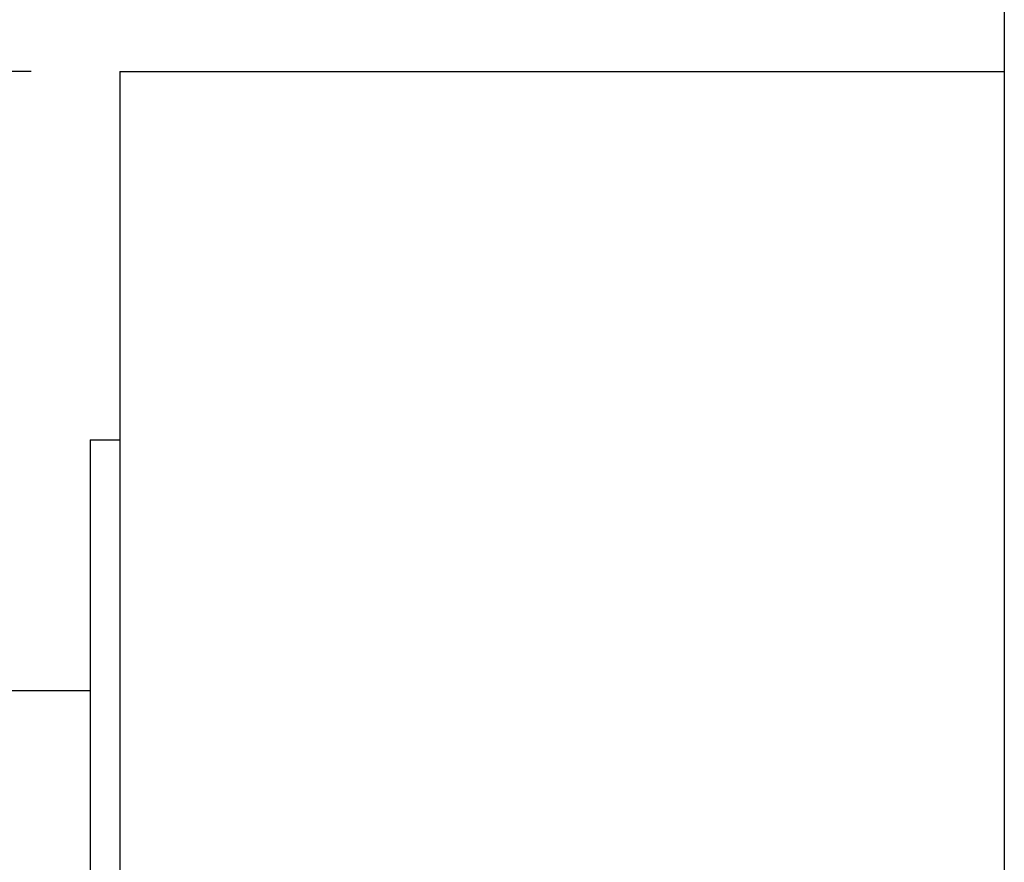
# Model space of a CAD drawing. Header units: millimetres. Extents: x -51 to 427, y -66 to 81.
# Tile 101 of 105: x 250 to 267, y 15 to 29. Entities that reach past the tile are written whole.
import ezdxf

# ---------------------------------------------------------------- set-up
doc = ezdxf.new("R2010")
doc.units = ezdxf.units.MM
doc.layers.add('DIM', color=4, linetype='Continuous')
doc.layers.add('OUT', color=3, linetype='Continuous')
doc.styles.add('DIM-7', font='SIMPLEX.shx', dxfattribs={"width": 0.7, "bigfont": 'chineset.shx'})
doc.dimstyles.new('CNS', dxfattribs={"dimtxt": 3.5, "dimasz": 2.5, "dimexe": 1, "dimexo": 1.5, "dimgap": 0.09, "dimtad": 0, "dimdsep": 46, "dimtxsty": 'DIM-7', "dimcen": 0.09, "dimclrd": 1, "dimclre": 1, "dimclrt": 4, "dimadec": 0, "dimazin": 0, "dimtfac": 1, "dimtix": 1, "dimtmove": 2, "dimatfit": 3, "dimfxl": 1, "dimtvp": 0.971429, "dimtolj": 1, "dimarcsym": 0})

# ---------------------------------------------------------------- blocks, each defined once
blk = doc.blocks.new('*D24')
at = {"layer": 'DEFPOINTS', "color": 0}
for p in [(198.576, 27.998), (252, 27.998), (252, -27.998)]:
    blk.add_point(p, dxfattribs=at)
at = {"layer": 'DIM', "color": 7, "lineweight": -2}
for p, q in [((250.5, 27.998), (197.576, 27.998)), ((198.576, -25.498), (198.576, 25.498)), ((250.5, -27.998), (197.576, -27.998))]:
    blk.add_line(p, q, dxfattribs=at)
at = {"layer": 'DIM', "color": 7}
for points in [[(198.159, 25.498), (198.993, 25.498), (198.576, 27.998)], [(198.159, -25.498), (198.993, -25.498), (198.576, -27.998)]]:
    blk.add_solid(points, dxfattribs=at)
at = {"layer": 'DIM', "color": 7, "insert": (193.816, 0), "char_height": 3.5, "attachment_point": 5, "rotation": 90, "style": 'DIM-7'}
blk.add_mtext('\\A1;%%C56{\\H2.100000;\\S-0.01^ -0.029;}', dxfattribs=at)

msp = doc.modelspace()

# ---------------------------------------------------------------- linework, layer by layer
at = {"layer": 'OUT', "color": 7, "linetype": 'Continuous'}
for p, q in [((267, 35.998), (267, 0)), ((252, 27.998), (252, 0)), ((252, 27.998), (267, 27.998)), ((251.5, 21.75), (252, 21.75)), ((251.5, 21.75), (251.5, 0)), ((230.15, 17.5), (251.5, 17.5))]:
    msp.add_line(p, q, dxfattribs=at)

# ---------------------------------------------------------------- dimensions: what is measured, and where the dimension line sits
at = {"layer": 'DIM', "color": 7}
dim = msp.add_linear_dim(base=(198.576, 27.998), p1=(252, -27.998), p2=(252, 27.998), angle=90, text='%%C<>', dimstyle='CNS', override={"dimclrd": 7, "dimclre": 7, "dimclrt": 7, "dimtol": 1, "dimtp": -0.01, "dimtm": 0.029, "dimtfac": 0.6, "dimtdec": 3, "dimtmove": 0}, dxfattribs=at)
dim.commit()
dim.dimension.update_dxf_attribs({"geometry": '*D24', "text_midpoint": (193.816, 0)})

doc.saveas('drawing.dxf')
